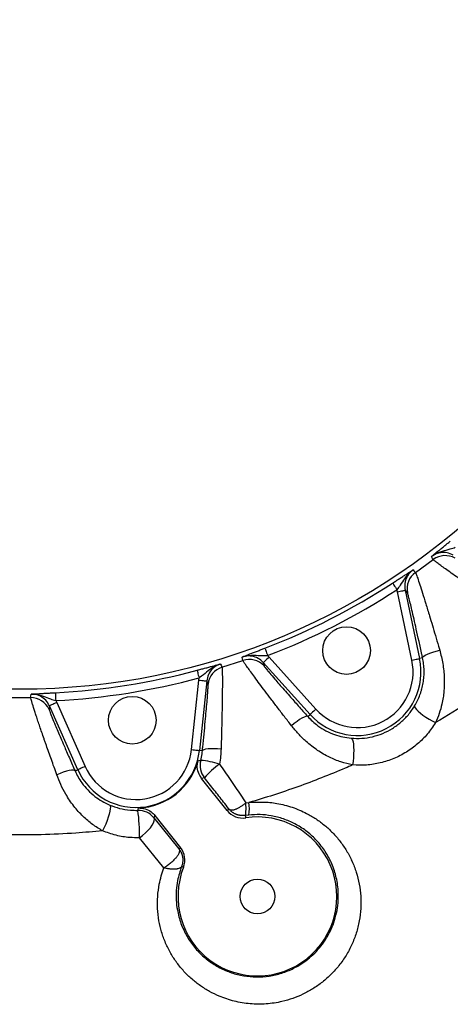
# Model space of a CAD drawing. Header units: millimetres. Extents: x 652 to 2184, y 390 to 2515.
# Tile 8 of 19: x 1294 to 1511, y 764 to 1259. Entities that reach past the tile are written whole.
import ezdxf

# ---------------------------------------------------------------- set-up
doc = ezdxf.new("R2010")
doc.units = ezdxf.units.MM

msp = doc.modelspace()

# ---------------------------------------------------------------- linework, layer by layer
at = {"color": 7, "linetype": 'Continuous', "lineweight": 25}
for p, q in [((1493.74, 980.99), (1502.68, 987.48)), ((1484.62, 971.22), (1484.43, 972.32)), ((1491.93, 936.84), (1484.62, 971.22)), ((1488.53, 972.05), (1495.84, 937.67)), ((1489.71, 970.73), (1488.53, 972.05)), ((1396.32, 933.29), (1406.83, 936.7)), ((1419.31, 939.14), (1420.09, 938.34)), ((1420.09, 938.34), (1443.61, 912.22)), ((1497.34, 937.99), (1495.84, 937.67)), ((1440.64, 909.55), (1417.12, 935.66)), ((1417.12, 935.66), (1417.5, 933.94)), ((1380.95, 891.86), (1384.62, 926.82)), ((1384.62, 926.82), (1384.79, 927.93)), ((1388.6, 926.4), (1384.93, 891.45)), ((1389.31, 924.78), (1388.6, 926.4)), ((1288.93, 918.02), (1299.97, 918.02)), ((1309.44, 913.86), (1309.27, 912.09)), ((1323.74, 881.75), (1309.44, 913.86)), ((1312.6, 916.49), (1313.1, 915.49)), ((1313.1, 915.49), (1327.39, 883.38)), ((1439.5, 908.52), (1440.64, 909.55)), ((1386.45, 891.29), (1384.93, 891.45)), ((1322.33, 881.13), (1323.74, 881.75)), ((1387.44, 877.67), (1386.05, 877.38)), ((1398.94, 861.17), (1386.05, 877.38)), ((1408.34, 865.08), (1409.88, 865.21)), ((1362.57, 858.71), (1362.02, 857.51)), ((1362.02, 857.51), (1374.64, 841.85)), ((1362.57, 858.71), (1375.46, 842.5)), ((1399.89, 861.93), (1398.94, 861.17)), ((1409.84, 858.94), (1408.06, 858.71)), ((1408.06, 858.71), (1408.25, 857.51)), ((1367.09, 832.32), (1354.76, 847.5)), ((1374.64, 841.85), (1375.46, 842.5)), ((1375.95, 833), (1376.94, 832.61))]:
    msp.add_line(p, q, dxfattribs=at)
at = {"color": 7, "linetype": 'Continuous', "lineweight": 25, "flags": 128}
for points in [[(1502.68, 987.48), (1502.32, 988.09), (1501.78, 989.01)], [(1492.56, 982.32), (1492.94, 981.89), (1493.74, 980.99)], [(1482.25, 975.68), (1482.31, 975.59), (1482.44, 975.39), (1482.64, 975.07), (1482.92, 974.65), (1483.24, 974.15), (1483.61, 973.58), (1484.01, 972.96), (1484.43, 972.32)], [(1484.62, 971.22), (1485.37, 971.38), (1486.1, 971.53), (1486.77, 971.68), (1487.36, 971.8), (1487.85, 971.9), (1488.21, 971.98), (1488.44, 972.03), (1488.53, 972.05)], [(1417.88, 942.88), (1417.92, 942.78), (1418, 942.56), (1418.14, 942.2), (1418.32, 941.74), (1418.53, 941.18), (1418.77, 940.54), (1419.04, 939.86), (1419.31, 939.14)], [(1497.34, 937.99), (1497.46, 938.39), (1497.9, 938.85), (1498.66, 939.35), (1499.71, 939.88), (1501.01, 940.41), (1502.51, 940.93), (1504.17, 941.42), (1505.93, 941.86)], [(1406.83, 936.7), (1406.68, 937.39), (1406.44, 938.44)], [(1420.09, 938.34), (1419.52, 937.82), (1418.97, 937.33), (1418.46, 936.87), (1418.01, 936.46), (1417.64, 936.13), (1417.36, 935.88), (1417.19, 935.72), (1417.12, 935.66)], [(1491.93, 936.84), (1492.68, 937), (1493.41, 937.16), (1494.08, 937.3), (1494.67, 937.42), (1495.15, 937.53), (1495.52, 937.61), (1495.75, 937.65), (1495.84, 937.67)], [(1383.75, 931.79), (1383.78, 931.69), (1383.84, 931.46), (1383.94, 931.09), (1384.07, 930.61), (1384.22, 930.03), (1384.4, 929.37), (1384.59, 928.66), (1384.79, 927.93)], [(1395.61, 934.92), (1395.84, 934.4), (1396.32, 933.29)], [(1384.62, 926.82), (1385.39, 926.74), (1386.13, 926.66), (1386.81, 926.59), (1387.41, 926.52), (1387.91, 926.47), (1388.28, 926.43), (1388.51, 926.41), (1388.6, 926.4)], [(1299.97, 918.02), (1300.04, 918.72), (1300.15, 919.79)], [(1312.39, 920.48), (1312.4, 920.38), (1312.41, 920.14), (1312.43, 919.76), (1312.46, 919.27), (1312.49, 918.67), (1312.52, 917.99), (1312.56, 917.26), (1312.6, 916.49)], [(1313.1, 915.49), (1312.39, 915.17), (1311.71, 914.87), (1311.09, 914.59), (1310.54, 914.35), (1310.08, 914.14), (1309.74, 913.99), (1309.53, 913.9), (1309.44, 913.86)], [(1443.61, 912.22), (1443.04, 911.71), (1442.48, 911.21), (1441.97, 910.75), (1441.53, 910.35), (1441.16, 910.01), (1440.88, 909.76), (1440.7, 909.61), (1440.64, 909.55)], [(1493.31, 913.84), (1493.31, 913.42), (1493.61, 912.82), (1494.2, 912.08), (1495.08, 911.22), (1496.19, 910.27), (1497.52, 909.26), (1499, 908.24), (1500.58, 907.23), (1502.21, 906.28), (1503.83, 905.41)], [(1439.5, 908.52), (1439.1, 908.66), (1438.47, 908.57), (1437.62, 908.25), (1436.58, 907.71), (1435.39, 906.97), (1434.09, 906.06), (1432.72, 905.01), (1431.32, 903.85)], [(1461.4, 897.58), (1461.75, 897.34), (1462.06, 896.75), (1462.3, 895.83), (1462.49, 894.61), (1462.6, 893.15), (1462.64, 891.49), (1462.6, 889.69), (1462.48, 887.82), (1462.29, 885.94), (1462.04, 884.12)], [(1386.45, 891.29), (1386.69, 891.63), (1387.26, 891.94), (1388.14, 892.18), (1389.31, 892.36), (1390.71, 892.46), (1392.31, 892.49), (1394.04, 892.44), (1395.86, 892.32)], [(1380.95, 891.86), (1381.72, 891.78), (1382.46, 891.71), (1383.14, 891.63), (1383.74, 891.57), (1384.23, 891.52), (1384.61, 891.48), (1384.84, 891.46), (1384.93, 891.45)], [(1327.39, 883.38), (1326.69, 883.07), (1326.01, 882.77), (1325.38, 882.49), (1324.83, 882.24), (1324.38, 882.04), (1324.03, 881.89), (1323.82, 881.79), (1323.74, 881.75)], [(1384.23, 886.25), (1384.61, 886.29), (1385.59, 886.4)], [(1322.33, 881.13), (1322, 881.38), (1321.37, 881.49), (1320.46, 881.45), (1319.31, 881.26), (1317.95, 880.93), (1316.42, 880.46), (1314.79, 879.89), (1313.11, 879.21)], [(1339.76, 863.97), (1340.02, 863.62), (1340.12, 862.97), (1340.08, 862.02), (1339.88, 860.81), (1339.53, 859.38), (1339.05, 857.8), (1338.46, 856.1), (1337.77, 854.36), (1337.01, 852.63), (1336.2, 850.98)], [(1353.93, 861.28), (1354.05, 861.63), (1354.34, 862.48)], [(1354.76, 847.5), (1356.3, 848.66), (1357.76, 849.92), (1359.09, 851.23), (1360.24, 852.54), (1361.15, 853.81), (1361.81, 854.98), (1362.18, 856.01), (1362.25, 856.87), (1362.02, 857.51)]]:
    msp.add_lwpolyline(points, dxfattribs=at)
at = {"color": 7, "linetype": 'Continuous', "lineweight": 25}
for centre, radius in [((1294.45, 1264.69), 342.5), ((1459.02, 941.7), 12), ((1351.16, 906.65), 12), ((1414.15, 817.95), 8.75)]:
    msp.add_circle(centre, radius, dxfattribs=at)
for centre, radius, start, end in [((1508.69, 979.48), 10, 60.0403, 126.912), ((1499.49, 972.81), 10, 125.0879, 191.9594), ((1294.45, 1264.69), 344.67, 290.9841, 303.0159), ((1294.45, 1264.69), 348.67, 290.9841, 303.0159), ((1410.07, 927.24), 10, 42.0405, 108.9117), ((1464.47, 931.01), 32.07, 222, 12), ((1464.47, 931.01), 28.07, 222, 12), ((1294.45, 1264.69), 344.67, 272.9841, 285.0159), ((1399.26, 923.73), 10, 107.0879, 173.9595), ((1294.45, 1264.69), 348.67, 272.9841, 285.0159), ((1300.13, 908.02), 10, 24.0408, 90.9115), ((1353.03, 894.8), 32.07, 204, 354), ((1353.03, 894.8), 28.07, 204, 354), ((1353.03, 894.8), 32.35, 272.3154, 344.6743), ((1395.27, 883.9), 10, 165.5346, 218.4856), ((1382.7, 845.49), 41, 72.3705, 85.9639), ((1420.56, 848.54), 44.11, 125.2271, 138.6629), ((1391.41, 862.19), 18.72, 349.9859, 9.2714), ((1354.19, 851.28), 10, 38.5037, 91.5136), ((1277.96, 849.77), 76.83, 358.3063, 8.6152), ((1414.15, 817.95), 40, 158.4949, 98.4949), ((1406.77, 867.4), 10, 218.4949, 278.4949), ((1367.63, 836.28), 10, 338.4949, 38.4949)]:
    msp.add_arc(centre, radius, start, end, dxfattribs=at)
for points, knots in [([(1501.78, 989.01), (1501.78, 989.01), (1502.06, 989.24), (1503.08, 990.08), (1504.6, 991.33), (1506.53, 992.9), (1508.1, 994.19), (1509.71, 995.49), (1510.76, 996.34), (1511.28, 996.77)], [0, 0, 0, 0, 0.001195, 0.10959, 0.408631, 0.569268, 0.729574, 0.864881, 1, 1, 1, 1]), ([(1501.78, 989.01), (1501.79, 989.02), (1502.26, 989.38), (1503.37, 990.13), (1505.24, 991.05), (1507.88, 991.99), (1510.74, 992.62), (1512.92, 993.36), (1513.8, 993.66)], [0, 0, 0, 0, 0.0015075, 0.1388104, 0.313969, 0.4893554, 0.7942359, 1, 1, 1, 1]), ([(1512.79, 989.68), (1511.76, 990.14), (1509.7, 991.08), (1506.25, 991.08), (1503.57, 990.23), (1502.21, 989.3), (1501.78, 989.01)], [0, 0, 0, 0, 0.288776, 0.577505, 0.86607, 1, 1, 1, 1]), ([(1536.1, 963.78), (1534.47, 964.89), (1531.21, 967.11), (1526.54, 970.32), (1522.1, 973.4), (1517.97, 976.29), (1514.21, 978.94), (1510.92, 981.28), (1508.16, 983.27), (1505.94, 984.9), (1504.2, 986.21), (1503.01, 987.14), (1502.79, 987.37), (1502.68, 987.48)], [0, 0, 0, 0, 0.090415, 0.181117, 0.271519, 0.362747, 0.454291, 0.545493, 0.632849, 0.720514, 0.80785, 0.903926, 1, 1, 1, 1]), ([(1482.25, 975.68), (1482.82, 976.04), (1483.95, 976.78), (1485.69, 977.9), (1487.4, 979), (1489.49, 980.35), (1491.15, 981.41), (1492.26, 982.12), (1492.56, 982.31), (1492.56, 982.32)], [0, 0, 0, 0, 0.13512, 0.270425, 0.430734, 0.591369, 0.890411, 0.998804, 1, 1, 1, 1]), ([(1492.56, 982.32), (1492.56, 982.31), (1492.07, 981.98), (1491.01, 981.15), (1489.56, 979.66), (1487.85, 977.43), (1486.37, 974.91), (1484.99, 973.07), (1484.43, 972.32)], [0, 0, 0, 0, 0.001509, 0.13881, 0.313967, 0.489352, 0.794233, 1, 1, 1, 1]), ([(1492.56, 982.32), (1492.15, 982), (1490.85, 980.99), (1489.22, 978.7), (1488.15, 975.42), (1488.4, 973.17), (1488.53, 972.05)], [0, 0, 0, 0, 0.133929, 0.422488, 0.711214, 1, 1, 1, 1]), ([(1493.74, 980.99), (1493.84, 980.79), (1494.03, 980.4), (1494.79, 978.25), (1495.86, 975.01), (1497.24, 970.69), (1498.9, 965.37), (1500.61, 959.79), (1502.25, 954.35), (1503.75, 949.28), (1504.99, 945.07), (1505.72, 942.57), (1505.93, 941.86)], [0, 0, 0, 0, 0.11784, 0.235689, 0.352663, 0.469657, 0.589659, 0.709682, 0.795092, 0.880755, 0.966176, 1, 1, 1, 1]), ([(1497.34, 937.99), (1497.21, 938.58), (1496.6, 941.42), (1495.51, 946.36), (1494.18, 952.35), (1492.99, 957.64), (1491.96, 962.1), (1491.09, 965.73), (1490.41, 968.45), (1489.92, 970.25), (1489.78, 970.57), (1489.71, 970.73)], [0, 0, 0, 0, 0.034221, 0.163658, 0.293069, 0.4135, 0.533895, 0.650345, 0.766761, 0.883388, 1, 1, 1, 1]), ([(1569.14, 952.55), (1564.06, 948.2), (1553.9, 939.49), (1537.82, 927.35), (1521.19, 915.87), (1509.62, 908.9), (1503.83, 905.41)], [0, 0, 0, 0, 0.248817, 0.497633, 0.748816, 1, 1, 1, 1]), ([(1406.44, 938.44), (1406.45, 938.44), (1406.78, 938.57), (1408.01, 939.05), (1409.84, 939.77), (1412.16, 940.67), (1414.06, 941.4), (1415.99, 942.15), (1417.25, 942.63), (1417.88, 942.88)], [0, 0, 0, 0, 0.001196, 0.109588, 0.40863, 0.569268, 0.729576, 0.86488, 1, 1, 1, 1]), ([(1505.93, 941.86), (1506.5, 939.63), (1507.66, 935.1), (1508.36, 928.14), (1508.22, 921.26), (1507.27, 915.24), (1505.8, 909.92), (1504.49, 906.92), (1503.83, 905.41)], [0, 0, 0, 0, 0.185276, 0.376247, 0.552561, 0.733017, 0.865707, 1, 1, 1, 1]), ([(1406.44, 938.44), (1406.45, 938.44), (1407.01, 938.64), (1408.3, 939.01), (1410.37, 939.31), (1413.17, 939.38), (1416.08, 939.1), (1418.38, 939.13), (1419.31, 939.14)], [0, 0, 0, 0, 0.0015084, 0.1388091, 0.3139684, 0.4893559, 0.7942351, 1, 1, 1, 1]), ([(1417.12, 935.66), (1416.29, 936.43), (1414.62, 937.95), (1411.34, 939.02), (1408.52, 939.04), (1406.94, 938.58), (1406.44, 938.44)], [0, 0, 0, 0, 0.288781, 0.577506, 0.866069, 1, 1, 1, 1]), ([(1431.32, 903.85), (1430.12, 905.4), (1427.71, 908.52), (1424.26, 913.01), (1420.99, 917.31), (1417.96, 921.33), (1415.19, 925.01), (1412.79, 928.26), (1410.78, 930.99), (1409.16, 933.23), (1407.9, 935.01), (1407.04, 936.27), (1406.9, 936.56), (1406.83, 936.7)], [0, 0, 0, 0, 0.090323, 0.180933, 0.271242, 0.362393, 0.453861, 0.544987, 0.632199, 0.719718, 0.806909, 0.903456, 1, 1, 1, 1]), ([(1493.31, 913.84), (1494.37, 915.6), (1495.26, 917.44), (1496.17, 919.87), (1496.34, 920.36), (1496.66, 921.35), (1496.8, 921.85), (1497.21, 923.36), (1497.44, 924.38), (1497.79, 926.44), (1497.92, 927.49), (1498.04, 929.09), (1498.06, 929.62), (1498.09, 930.68), (1498.09, 931.21), (1498.06, 932.8), (1497.98, 933.85), (1497.73, 935.94), (1497.56, 936.98), (1497.34, 937.99)], [0, 0, 0, 0, 0.25, 0.25, 0.3125, 0.3125, 0.375, 0.375, 0.5, 0.5, 0.625, 0.625, 0.6875, 0.6875, 0.75, 0.75, 0.875, 0.875, 1, 1, 1, 1]), ([(1383.75, 931.79), (1384.4, 931.96), (1385.71, 932.31), (1387.71, 932.84), (1389.67, 933.36), (1392.08, 934), (1393.98, 934.49), (1395.26, 934.83), (1395.61, 934.91), (1395.61, 934.92)], [0, 0, 0, 0, 0.135117, 0.270424, 0.430732, 0.59137, 0.890413, 0.998807, 1, 1, 1, 1]), ([(1395.61, 934.92), (1395.6, 934.91), (1395.04, 934.75), (1393.77, 934.29), (1391.93, 933.32), (1389.62, 931.73), (1387.43, 929.79), (1385.54, 928.46), (1384.79, 927.93)], [0, 0, 0, 0, 0.001504, 0.138807, 0.313968, 0.489356, 0.794238, 1, 1, 1, 1]), ([(1395.61, 934.92), (1395.12, 934.74), (1393.58, 934.18), (1391.31, 932.51), (1389.28, 929.72), (1388.83, 927.51), (1388.6, 926.4)], [0, 0, 0, 0, 0.1339303, 0.4224962, 0.7112216, 1, 1, 1, 1]), ([(1396.32, 933.29), (1396.35, 933.07), (1396.42, 932.64), (1396.48, 930.36), (1396.51, 926.95), (1396.49, 922.4), (1396.43, 916.82), (1396.34, 910.98), (1396.21, 905.28), (1396.08, 899.98), (1395.96, 895.62), (1395.88, 893.03), (1395.86, 892.32)], [0, 0, 0, 0, 0.117941, 0.235891, 0.352941, 0.470011, 0.59021, 0.710432, 0.796016, 0.881855, 0.96745, 1, 1, 1, 1]), ([(1419.19, 931.73), (1419.54, 931.3), (1420.45, 930.2), (1422.53, 927.77), (1425.04, 924.88), (1427.53, 922.02), (1430.72, 918.4), (1434.68, 913.92), (1437.89, 910.32), (1439.5, 908.52)], [0, 0, 0, 0, 0.10965, 0.280404, 0.40035, 0.520752, 0.640752, 0.820356, 1, 1, 1, 1]), ([(1386.45, 891.29), (1386.51, 891.87), (1386.8, 894.73), (1387.3, 899.76), (1387.89, 905.88), (1388.39, 911.29), (1388.79, 915.86), (1389.09, 919.58), (1389.28, 922.38), (1389.37, 924.25), (1389.33, 924.6), (1389.31, 924.78)], [0, 0, 0, 0, 0.032928, 0.162626, 0.292299, 0.412939, 0.533544, 0.650079, 0.766579, 0.883298, 1, 1, 1, 1]), ([(1313.11, 879.21), (1312.17, 881.82), (1311.27, 884.34), (1309.53, 889.26), (1308.69, 891.64), (1307.68, 894.53), (1307.48, 895.1), (1307.09, 896.23), (1306.9, 896.79), (1306.33, 898.43), (1305.96, 899.49), (1304.91, 902.56), (1304.26, 904.47), (1303.52, 906.68), (1303.37, 907.11), (1303.09, 907.96), (1302.95, 908.37), (1302.55, 909.57), (1302.3, 910.32), (1301.62, 912.43), (1301.23, 913.64), (1300.83, 914.9), (1300.76, 915.14), (1300.62, 915.59), (1300.56, 915.8), (1300.38, 916.4), (1300.28, 916.74), (1300.04, 917.59), (1299.97, 917.92), (1299.97, 918.02)], [0, 0, 0, 0, 0.125, 0.125, 0.25, 0.25, 0.28125, 0.28125, 0.3125, 0.3125, 0.375, 0.375, 0.5, 0.5, 0.53125, 0.53125, 0.5625, 0.5625, 0.625, 0.625, 0.75, 0.75, 0.78125, 0.78125, 0.8125, 0.8125, 0.875, 0.875, 1, 1, 1, 1]), ([(1300.15, 919.79), (1300.15, 919.8), (1300.5, 919.81), (1301.83, 919.9), (1303.78, 920.01), (1306.27, 920.15), (1308.3, 920.27), (1310.37, 920.38), (1311.72, 920.45), (1312.39, 920.48)], [0, 0, 0, 0, 0.001194, 0.109588, 0.408631, 0.569268, 0.729576, 0.864882, 1, 1, 1, 1]), ([(1300.15, 919.79), (1300.15, 919.8), (1300.74, 919.81), (1302.09, 919.77), (1304.14, 919.41), (1306.83, 918.62), (1309.51, 917.45), (1311.71, 916.77), (1312.6, 916.49)], [0, 0, 0, 0, 0.001506, 0.138807, 0.313968, 0.489354, 0.794235, 1, 1, 1, 1]), ([(1309.44, 913.86), (1308.89, 914.84), (1307.77, 916.81), (1304.98, 918.84), (1302.31, 919.73), (1300.67, 919.78), (1300.15, 919.79)], [0, 0, 0, 0, 0.288774, 0.577504, 0.86607, 1, 1, 1, 1]), ([(1461.4, 897.58), (1463.18, 897.51), (1466.74, 897.36), (1472.12, 898.22), (1477.32, 899.89), (1482.18, 902.37), (1486.51, 905.57), (1490.35, 909.38), (1492.31, 912.34), (1493.31, 913.84)], [0, 0, 0, 0, 0.143729, 0.287405, 0.430298, 0.57318, 0.713614, 0.854079, 1, 1, 1, 1]), ([(1310.19, 909.48), (1310.4, 908.96), (1310.92, 907.63), (1312.15, 904.67), (1313.64, 901.15), (1315.12, 897.66), (1317.03, 893.24), (1319.42, 887.75), (1321.36, 883.34), (1322.33, 881.13)], [0, 0, 0, 0, 0.109569, 0.280386, 0.400333, 0.520738, 0.64074, 0.820351, 1, 1, 1, 1]), ([(1439.5, 908.52), (1440.27, 907.7), (1441.84, 906.05), (1444.89, 903.58), (1448.62, 901.23), (1452.85, 899.37), (1457.14, 898.11), (1459.97, 897.76), (1461.4, 897.58)], [0, 0, 0, 0, 0.135739, 0.275122, 0.460868, 0.652954, 0.825011, 1, 1, 1, 1]), ([(1462.04, 884.12), (1460.08, 884.57), (1456.13, 885.47), (1450.2, 887.95), (1444.28, 891.37), (1439.08, 895.44), (1434.73, 899.68), (1432.46, 902.45), (1431.32, 903.85)], [0, 0, 0, 0, 0.163839, 0.330739, 0.518558, 0.711446, 0.854442, 1, 1, 1, 1]), ([(1503.83, 905.41), (1502.52, 903.45), (1499.92, 899.57), (1494.9, 894.61), (1489.22, 890.42), (1482.88, 887.18), (1476.08, 884.99), (1469.05, 883.86), (1464.38, 884.03), (1462.04, 884.12)], [0, 0, 0, 0, 0.144994, 0.285722, 0.426433, 0.569988, 0.713548, 0.856761, 1, 1, 1, 1]), ([(1395.86, 892.32), (1395.8, 891.04), (1395.68, 888.46), (1395.31, 885.87), (1395.12, 884.57)], [0, 0, 0, 0, 0.497643, 1, 1, 1, 1]), ([(1385.59, 886.4), (1385.84, 887.5), (1386.21, 889.13), (1386.4, 890.76), (1386.45, 891.29)], [0, 0, 0, 0, 0.675032, 1, 1, 1, 1]), ([(1386.05, 877.38), (1385.44, 878.33), (1384.22, 880.22), (1383.7, 883.41), (1384.07, 885.38), (1384.23, 886.25)], [0, 0, 0, 0, 0.358971, 0.717937, 1, 1, 1, 1]), ([(1395.12, 884.57), (1396, 883.27), (1397.76, 880.68), (1400.43, 876.75), (1403.1, 872.82), (1405.76, 868.89), (1407.48, 866.36), (1408.34, 865.08)], [0, 0, 0, 0, 0.196016, 0.392032, 0.593936, 0.795835, 1, 1, 1, 1]), ([(1462.04, 884.12), (1460.82, 883.59), (1455.68, 881.34), (1446.51, 877.59), (1434.46, 873.07), (1422.25, 868.9), (1414.01, 866.44), (1409.88, 865.21)], [0, 0, 0, 0, 0.071755, 0.303369, 0.534984, 0.767492, 1, 1, 1, 1]), ([(1336.2, 850.98), (1334.48, 852.01), (1330.99, 854.1), (1326.12, 858.3), (1321.54, 863.39), (1317.87, 868.86), (1315.05, 874.22), (1313.76, 877.54), (1313.11, 879.21)], [0, 0, 0, 0, 0.164345, 0.331772, 0.519574, 0.712446, 0.854956, 1, 1, 1, 1]), ([(1322.33, 881.13), (1322.81, 880.12), (1323.79, 878.06), (1325.92, 874.78), (1328.73, 871.4), (1332.18, 868.33), (1335.87, 865.79), (1338.45, 864.58), (1339.76, 863.97)], [0, 0, 0, 0, 0.135301, 0.274207, 0.459905, 0.651942, 0.824492, 1, 1, 1, 1]), ([(1399.89, 861.93), (1399.8, 862.04), (1398.89, 863.21), (1396.44, 866.32), (1392.36, 871.49), (1389.1, 875.59), (1387.44, 877.67)], [0, 0, 0, 0, 0.022817, 0.232722, 0.610927, 1, 1, 1, 1]), ([(1339.76, 863.97), (1341.4, 863.35), (1344.74, 862.11), (1349.58, 861.31), (1352.68, 861.29), (1353.93, 861.28)], [0, 0, 0, 0, 0.3670492, 0.7449427, 1, 1, 1, 1]), ([(1354.34, 862.48), (1355.47, 862.41), (1357.72, 862.27), (1360.6, 860.82), (1361.97, 859.35), (1362.57, 858.71)], [0, 0, 0, 0, 0.358968, 0.717938, 1, 1, 1, 1]), ([(1409.88, 865.21), (1412.24, 865.36), (1416.96, 865.67), (1424.33, 864.88), (1431.76, 863.01), (1438.33, 860.22), (1443.72, 857.04), (1448.08, 853.8), (1452.15, 850.03), (1455.86, 845.75), (1459.13, 840.96), (1461.88, 835.75), (1464.03, 830.14), (1465.52, 824.2), (1466.3, 818.08), (1466.31, 811.86), (1465.55, 805.62), (1464.05, 799.54), (1461.8, 793.73), (1458.9, 788.25), (1455.4, 783.22), (1451.38, 778.73), (1446.95, 774.78), (1442.18, 771.42), (1437.14, 768.68), (1431.95, 766.53), (1425.74, 764.73), (1418.51, 763.66), (1410.4, 763.71), (1402.45, 765.06), (1395.64, 767.31), (1390, 770.06), (1385.4, 772.94), (1381.07, 776.31), (1377.1, 780.19), (1373.53, 784.54), (1370.41, 789.31), (1367.83, 794.49), (1365.82, 800.03), (1364.45, 805.83), (1363.77, 811.85), (1363.83, 818), (1364.55, 823.49), (1365.67, 828.27), (1366.62, 830.97), (1367.09, 832.32)], [0, 0, 0, 0, 0.025783, 0.05157, 0.081254, 0.110948, 0.131752, 0.152615, 0.173425, 0.196015, 0.218671, 0.241264, 0.265201, 0.289214, 0.313149, 0.33735, 0.361632, 0.385826, 0.4091, 0.432456, 0.455721, 0.477443, 0.499242, 0.520958, 0.541289, 0.561688, 0.582018, 0.611428, 0.640842, 0.670321, 0.699806, 0.720179, 0.740612, 0.760991, 0.782576, 0.804225, 0.825816, 0.848781, 0.871816, 0.894784, 0.918813, 0.942919, 0.966945, 0.983473, 1, 1, 1, 1]), ([(1399.89, 861.93), (1399.96, 861.85), (1400.04, 861.79), (1400.21, 861.67), (1400.3, 861.62), (1400.61, 861.5), (1400.85, 861.46), (1401.27, 861.45), (1401.42, 861.46), (1401.72, 861.5), (1401.88, 861.52), (1402.22, 861.59), (1402.39, 861.64), (1402.75, 861.74), (1402.93, 861.81), (1403.32, 861.95), (1403.52, 862.03), (1403.92, 862.21), (1404.13, 862.31), (1404.55, 862.52), (1404.76, 862.63), (1405.19, 862.87), (1405.41, 863), (1405.86, 863.28), (1406.08, 863.42), (1406.53, 863.72), (1406.76, 863.88), (1407.21, 864.2), (1407.44, 864.37), (1407.89, 864.72), (1408.12, 864.9), (1408.34, 865.08)], [0, 0, 0, 0, 0.0625, 0.0625, 0.125, 0.125, 0.25, 0.25, 0.3125, 0.3125, 0.375, 0.375, 0.4375, 0.4375, 0.5, 0.5, 0.5625, 0.5625, 0.625, 0.625, 0.6875, 0.6875, 0.75, 0.75, 0.8125, 0.8125, 0.875, 0.875, 0.9375, 0.9375, 1, 1, 1, 1]), ([(1408.06, 858.71), (1408.07, 858.72), (1408.09, 858.73), (1408.11, 858.75), (1408.14, 858.78), (1408.16, 858.83), (1408.18, 858.88), (1408.21, 858.95), (1408.23, 859.03), (1408.25, 859.12), (1408.29, 859.33), (1408.34, 859.74), (1408.38, 860.35), (1408.4, 860.96), (1408.41, 861.47), (1408.42, 862.03), (1408.41, 862.57), (1408.41, 863.07), (1408.4, 863.59), (1408.38, 864.1), (1408.36, 864.59), (1408.35, 864.92), (1408.34, 865.08)], [0, 0, 0, 0, 0.025769, 0.052066, 0.078893, 0.106247, 0.134131, 0.162543, 0.191484, 0.220952, 0.250949, 0.36472, 0.500677, 0.55361, 0.625083, 0.699863, 0.750436, 0.805913, 0.858606, 0.908518, 0.955649, 1, 1, 1, 1]), ([(1375.95, 833), (1375.19, 830.66), (1373.9, 826.72), (1373.22, 821.02), (1373.18, 816.08), (1373.83, 810.47), (1375.48, 804.32), (1378.4, 798), (1382.3, 792.34), (1386.92, 787.54), (1392.22, 783.59), (1397.94, 780.58), (1404.07, 778.52), (1410.4, 777.44), (1416.88, 777.38), (1423.3, 778.33), (1429.49, 780.3), (1433.49, 782.3), (1436.81, 784.33), (1439.55, 786.27), (1443.07, 789.42), (1446.27, 793.02), (1449.05, 797.05), (1451.36, 801.43), (1453.14, 806.09), (1454.33, 810.95), (1454.92, 815.95), (1454.91, 821.77), (1453.87, 828.28), (1451.5, 835.12), (1448.02, 841.32), (1443.74, 846.62), (1438.72, 851.07), (1433.27, 854.54), (1427.34, 857.1), (1421.4, 858.63), (1415.51, 859.29), (1411.73, 859.06), (1409.84, 858.94)], [0, 0, 0, 0, 0.0357512, 0.0601737, 0.0846706, 0.1090975, 0.1441066, 0.1791101, 0.2117329, 0.2443446, 0.2747355, 0.3051142, 0.3340335, 0.3629424, 0.3915314, 0.420115, 0.448639, 0.4771658, 0.4793722, 0.5006326, 0.5219792, 0.5432501, 0.5663643, 0.5895705, 0.6126994, 0.6370908, 0.6615691, 0.6859719, 0.7224873, 0.7590067, 0.7934446, 0.827876, 0.8592965, 0.8907043, 0.9201437, 0.9495669, 0.9747874, 1, 1, 1, 1]), ([(1408.06, 858.71), (1407.97, 858.7), (1407.77, 858.67), (1407.48, 858.65), (1407.18, 858.63), (1406.88, 858.62), (1406.58, 858.62), (1406.28, 858.63), (1405.97, 858.65), (1405.67, 858.69), (1405.36, 858.73), (1405.06, 858.78), (1404.75, 858.85), (1404.45, 858.93), (1404.15, 859.02), (1403.84, 859.12), (1403.5, 859.24), (1403.12, 859.4), (1402.7, 859.61), (1402.28, 859.84), (1401.86, 860.11), (1401.45, 860.4), (1401.04, 860.73), (1400.64, 861.1), (1400.25, 861.49), (1400.01, 861.78), (1399.89, 861.93)], [0, 0, 0, 0, 0.031995, 0.06418, 0.096556, 0.129124, 0.161883, 0.194833, 0.227975, 0.261309, 0.294834, 0.328552, 0.362461, 0.396563, 0.430857, 0.465344, 0.500023, 0.549145, 0.599874, 0.652211, 0.706154, 0.761706, 0.818866, 0.877634, 0.938012, 1, 1, 1, 1]), ([(1336.2, 850.98), (1331.7, 850.57), (1321.4, 849.63), (1305.25, 848.9), (1287.75, 848.81), (1270.22, 849.42), (1258.55, 850.45), (1252.71, 850.97)], [0, 0, 0, 0, 0.162311, 0.370989, 0.579667, 0.789834, 1, 1, 1, 1]), ([(1354.76, 847.5), (1353.12, 847.51), (1349.15, 847.53), (1342.83, 848.55), (1338.43, 850.16), (1336.2, 850.98)], [0, 0, 0, 0, 0.2563661, 0.6229978, 1, 1, 1, 1]), ([(1374.64, 841.85), (1374.66, 841.82), (1374.7, 841.76), (1374.75, 841.66), (1374.79, 841.56), (1374.83, 841.45), (1374.86, 841.34), (1374.88, 841.22), (1374.89, 841.1), (1374.89, 840.97), (1374.89, 840.84), (1374.87, 840.7), (1374.85, 840.56), (1374.82, 840.41), (1374.79, 840.26), (1374.65, 839.81), (1374.26, 838.96), (1373.37, 837.66), (1372.13, 836.27), (1370.9, 835.11), (1369.77, 834.19), (1369.09, 833.67), (1368.53, 833.27), (1368.12, 832.99), (1367.63, 832.66), (1367.28, 832.44), (1367.09, 832.32)], [0, 0, 0, 0, 0.017833, 0.035677, 0.053531, 0.071395, 0.08927, 0.107156, 0.125052, 0.142959, 0.160876, 0.178805, 0.196745, 0.214695, 0.232657, 0.25063, 0.373007, 0.500238, 0.619032, 0.749716, 0.809018, 0.875037, 0.89856, 0.927228, 0.961041, 1, 1, 1, 1]), ([(1374.64, 841.85), (1374.7, 841.77), (1374.82, 841.61), (1374.99, 841.37), (1375.15, 841.13), (1375.3, 840.89), (1375.44, 840.65), (1375.57, 840.41), (1375.69, 840.16), (1375.8, 839.92), (1375.91, 839.68), (1376, 839.44), (1376.09, 839.2), (1376.17, 838.97), (1376.24, 838.73), (1376.3, 838.5), (1376.35, 838.27), (1376.4, 838.04), (1376.44, 837.82), (1376.5, 837.47), (1376.55, 837), (1376.58, 836.39), (1376.57, 835.79), (1376.52, 835.21), (1376.43, 834.63), (1376.3, 834.07), (1376.15, 833.53), (1376.02, 833.17), (1375.95, 833)], [0, 0, 0, 0, 0.031804, 0.063135, 0.093991, 0.124374, 0.154284, 0.183719, 0.212681, 0.24117, 0.269185, 0.296727, 0.323796, 0.350392, 0.376515, 0.402165, 0.427342, 0.452046, 0.476277, 0.500036, 0.565357, 0.629868, 0.69357, 0.756466, 0.818555, 0.87984, 0.940321, 1, 1, 1, 1]), ([(1375.95, 833), (1375.93, 832.95), (1375.91, 832.91), (1375.86, 832.82), (1375.83, 832.78), (1375.73, 832.66), (1375.66, 832.58), (1375.49, 832.43), (1375.39, 832.37), (1375.18, 832.24), (1375.07, 832.17), (1374.68, 832.01), (1374.39, 831.92), (1373.97, 831.83), (1373.89, 831.81), (1373.71, 831.78), (1373.62, 831.76), (1373.35, 831.73), (1373.16, 831.71), (1372.75, 831.67), (1372.55, 831.66), (1372.23, 831.66), (1372.12, 831.66), (1371.9, 831.66), (1371.78, 831.66), (1371.22, 831.67), (1370.74, 831.71), (1369.99, 831.79), (1369.73, 831.82), (1369.22, 831.89), (1368.96, 831.94), (1368.43, 832.03), (1368.17, 832.08), (1367.63, 832.19), (1367.36, 832.26), (1367.09, 832.32)], [0, 0, 0, 0, 0.03125, 0.03125, 0.0625, 0.0625, 0.125, 0.125, 0.1875, 0.1875, 0.25, 0.25, 0.375, 0.375, 0.40625, 0.40625, 0.4375, 0.4375, 0.5, 0.5, 0.5625, 0.5625, 0.59375, 0.59375, 0.625, 0.625, 0.75, 0.75, 0.8125, 0.8125, 0.875, 0.875, 0.9375, 0.9375, 1, 1, 1, 1])]:
    msp.add_open_spline(points, degree=3, knots=knots, dxfattribs=at)
at = {"color": 1, "linetype": 'Continuous', "lineweight": 25}
for points, knots in [([(1417.5, 933.94), (1417.56, 933.82), (1417.7, 933.58), (1418.27, 932.83), (1418.96, 932), (1419.19, 931.73)], [0, 0, 0, 0, 0.402061, 0.804146, 1, 1, 1, 1]), ([(1309.27, 912.09), (1309.29, 911.96), (1309.35, 911.69), (1309.66, 910.8), (1310.06, 909.8), (1310.19, 909.48)], [0, 0, 0, 0, 0.401829, 0.803682, 1, 1, 1, 1])]:
    msp.add_open_spline(points, degree=3, knots=knots, dxfattribs=at)

doc.saveas('drawing.dxf')
